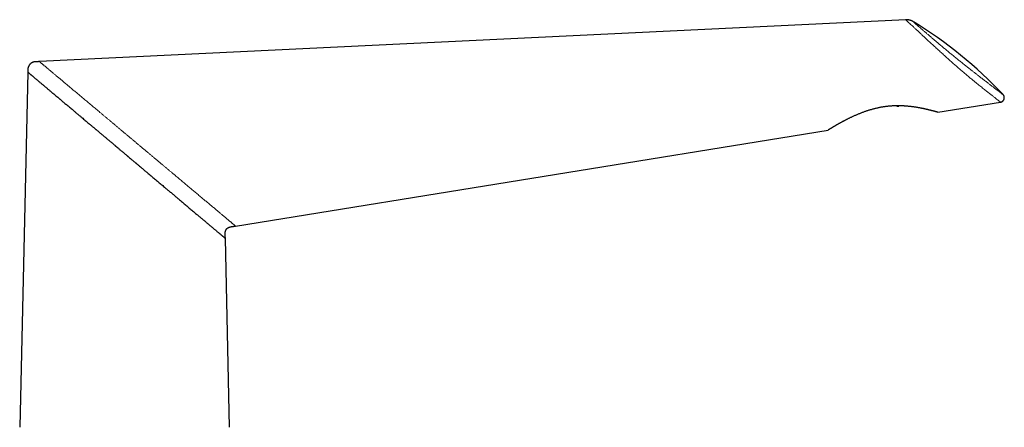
# Model space of a CAD drawing. Header units: millimetres. Extents: x 8 to 882, y 12 to 770.
# Tile 58 of 58: x 632 to 882, y 667 to 770. Entities that reach past the tile are written whole.
import ezdxf

# ---------------------------------------------------------------- set-up
doc = ezdxf.new("R2010")
doc.units = ezdxf.units.MM

msp = doc.modelspace()

# ---------------------------------------------------------------- linework, layer by layer
at = {"color": 7, "linetype": 'Continuous', "lineweight": 30}
for p, q in [((857.14, 770.26), (637.25, 759.64)), ((634.29, 756.98), (632.23, 666.93)), ((854.9, 748.43), (854.91, 748.32)), ((854.91, 748.32), (855.42, 748.34)), ((855.42, 748.34), (855.42, 748.43)), ((856.76, 748.39), (855.42, 748.34)), ((865.3, 746.79), (881.21, 749.37)), ((687.03, 717.96), (837.49, 742.29)), ((685.53, 666.93), (684.44, 714.82))]:
    msp.add_line(p, q, dxfattribs=at)
msp.add_arc((801.8, 675.91), 109.95, 43.2694, 58.5986, dxfattribs=at)
for points, knots in [([(859.07, 769.76), (859.04, 769.78), (858.97, 769.82), (858.87, 769.88), (858.75, 769.94), (858.62, 770), (858.48, 770.05), (858.33, 770.1), (858.18, 770.15), (858.02, 770.18), (857.86, 770.22), (857.69, 770.24), (857.51, 770.26), (857.32, 770.26), (857.2, 770.26), (857.13, 770.26)], [0, 0, 0, 0, 0.054008, 0.113426, 0.178286, 0.248606, 0.324379, 0.405575, 0.479441, 0.55718, 0.638707, 0.723908, 0.812643, 0.904741, 1, 1, 1, 1]), ([(637.25, 759.64), (637.18, 759.63), (637.05, 759.63), (636.86, 759.62), (636.68, 759.61), (636.52, 759.61), (636.36, 759.6), (636.22, 759.59), (636.09, 759.59), (635.97, 759.57), (635.87, 759.55), (635.77, 759.53), (635.69, 759.51), (635.62, 759.49), (635.55, 759.46), (635.49, 759.43), (635.42, 759.4), (635.36, 759.37), (635.27, 759.32), (635.17, 759.26), (635.05, 759.18), (634.94, 759.08), (634.84, 758.98), (634.74, 758.87), (634.66, 758.75), (634.58, 758.64), (634.52, 758.52), (634.47, 758.42), (634.44, 758.34), (634.41, 758.28), (634.39, 758.2), (634.37, 758.11), (634.34, 758.02), (634.33, 757.9), (634.31, 757.78), (634.31, 757.64), (634.31, 757.5), (634.3, 757.33), (634.3, 757.16), (634.29, 757.04), (634.29, 756.98)], [0, 0, 0, 0, 0.042652, 0.082865, 0.120638, 0.155971, 0.188864, 0.219317, 0.246831, 0.271762, 0.294313, 0.314488, 0.332286, 0.347705, 0.363111, 0.377684, 0.392927, 0.408841, 0.425427, 0.454559, 0.485324, 0.516324, 0.547329, 0.578335, 0.609182, 0.638948, 0.667481, 0.694777, 0.707962, 0.722221, 0.73887, 0.757909, 0.77934, 0.80316, 0.829366, 0.858157, 0.889941, 0.924176, 0.960863, 1, 1, 1, 1]), ([(634.29, 756.98), (634.29, 756.98), (634.3, 756.98), (634.32, 756.96), (634.36, 756.93), (634.41, 756.88), (634.48, 756.83), (634.56, 756.76), (634.66, 756.67), (634.77, 756.58), (634.89, 756.48), (635.01, 756.38), (635.15, 756.26), (635.29, 756.14), (635.45, 756.01), (635.62, 755.86), (635.8, 755.71), (636, 755.55), (636.2, 755.38), (636.41, 755.2), (636.64, 755.01), (636.88, 754.81), (637.12, 754.6), (637.38, 754.38), (637.65, 754.16), (637.93, 753.92), (638.22, 753.68), (638.49, 753.46), (638.73, 753.25), (638.96, 753.06), (639.18, 752.87), (639.42, 752.67), (639.66, 752.47), (639.9, 752.27), (640.18, 752.03), (640.51, 751.76), (640.87, 751.45), (641.25, 751.13), (641.56, 750.87), (641.81, 750.66), (641.98, 750.52), (642.15, 750.37), (642.33, 750.23), (642.5, 750.08), (642.68, 749.93), (642.92, 749.73), (643.21, 749.48), (643.56, 749.19), (643.92, 748.88), (644.3, 748.56), (644.7, 748.23), (645.11, 747.89), (645.52, 747.55), (645.96, 747.18), (646.43, 746.77), (646.96, 746.33), (647.49, 745.88), (647.99, 745.47), (648.45, 745.08), (648.88, 744.72), (649.32, 744.35), (649.69, 744.03), (649.99, 743.78), (650.21, 743.6), (650.44, 743.41), (650.67, 743.21), (650.9, 743.02), (651.13, 742.82), (651.35, 742.64), (651.56, 742.47), (651.75, 742.31), (651.94, 742.15), (652.12, 741.99), (652.3, 741.84), (652.48, 741.69), (652.7, 741.51), (652.95, 741.3), (653.24, 741.05), (653.54, 740.8), (653.84, 740.55), (654.15, 740.29), (654.44, 740.04), (654.73, 739.8), (655.03, 739.55), (655.34, 739.29), (655.67, 739.01), (656.01, 738.72), (656.27, 738.5), (656.45, 738.35), (656.54, 738.28), (656.63, 738.2), (656.72, 738.12), (656.81, 738.05), (656.9, 737.97), (657.02, 737.87), (657.18, 737.74), (657.42, 737.54), (657.69, 737.31), (658, 737.05), (658.32, 736.78), (658.65, 736.5), (659, 736.2), (659.27, 735.98), (659.44, 735.84), (659.52, 735.77), (659.6, 735.71), (659.67, 735.64), (659.75, 735.58), (659.83, 735.51), (660.02, 735.35), (660.25, 735.15), (660.53, 734.92), (660.73, 734.75), (660.93, 734.58), (661.14, 734.41), (661.35, 734.24), (661.5, 734.1), (661.6, 734.02), (661.65, 733.98), (661.7, 733.94), (661.75, 733.9), (661.8, 733.85), (661.95, 733.73), (662.18, 733.53), (662.52, 733.25), (662.86, 732.96), (663.2, 732.67), (663.54, 732.39), (663.86, 732.12), (664.18, 731.85), (664.52, 731.57), (664.91, 731.24), (665.34, 730.87), (665.81, 730.48), (666.27, 730.1), (666.73, 729.71), (667.19, 729.32), (667.65, 728.94), (668.1, 728.56), (668.53, 728.19), (668.89, 727.9), (669.17, 727.66), (669.37, 727.49), (669.57, 727.32), (669.77, 727.15), (669.97, 726.99), (670.16, 726.82), (670.36, 726.66), (670.55, 726.5), (670.75, 726.33), (670.94, 726.17), (671.14, 726), (671.34, 725.83), (671.54, 725.66), (671.85, 725.4), (672.27, 725.05), (672.78, 724.62), (673.29, 724.2), (673.77, 723.79), (674.23, 723.4), (674.66, 723.04), (675.09, 722.68), (675.5, 722.33), (675.92, 721.99), (676.32, 721.65), (676.71, 721.32), (677.06, 721.02), (677.38, 720.76), (677.65, 720.52), (677.93, 720.3), (678.19, 720.07), (678.45, 719.85), (678.71, 719.64), (678.98, 719.41), (679.28, 719.15), (679.61, 718.88), (679.91, 718.62), (680.19, 718.39), (680.43, 718.19), (680.65, 718.01), (680.85, 717.83), (681.06, 717.66), (681.25, 717.5), (681.44, 717.34), (681.65, 717.17), (681.87, 716.98), (682.1, 716.79), (682.32, 716.6), (682.52, 716.43), (682.7, 716.28), (682.87, 716.14), (683.03, 716.01), (683.17, 715.88), (683.32, 715.77), (683.45, 715.65), (683.59, 715.53), (683.73, 715.42), (683.85, 715.32), (683.96, 715.22), (684.06, 715.14), (684.15, 715.06), (684.23, 715), (684.29, 714.94), (684.35, 714.9), (684.39, 714.86), (684.42, 714.84), (684.43, 714.82), (684.44, 714.82), (684.44, 714.82)], [0, 0, 0, 0, 0.006726, 0.013459, 0.020203, 0.026962, 0.033736, 0.040531, 0.047348, 0.05419, 0.060269, 0.066381, 0.072527, 0.07871, 0.08493, 0.091078, 0.097266, 0.103496, 0.109769, 0.116036, 0.122359, 0.12874, 0.13518, 0.141681, 0.148125, 0.154631, 0.161198, 0.167829, 0.172488, 0.177187, 0.181925, 0.186703, 0.191522, 0.196381, 0.201281, 0.208087, 0.214972, 0.221937, 0.228983, 0.23202, 0.235078, 0.238156, 0.241253, 0.24437, 0.247508, 0.250665, 0.256506, 0.262415, 0.268391, 0.274871, 0.28143, 0.288069, 0.294695, 0.30108, 0.309194, 0.317454, 0.325861, 0.333976, 0.340439, 0.347007, 0.353681, 0.360461, 0.363759, 0.367091, 0.370457, 0.373859, 0.377295, 0.380765, 0.38427, 0.387049, 0.389849, 0.39267, 0.395449, 0.398034, 0.400649, 0.403291, 0.407476, 0.411731, 0.416054, 0.420447, 0.424909, 0.42944, 0.433412, 0.437455, 0.442111, 0.4469, 0.451824, 0.456882, 0.458175, 0.459477, 0.460787, 0.462105, 0.463432, 0.464767, 0.465788, 0.468671, 0.471663, 0.475884, 0.480306, 0.484927, 0.489748, 0.494769, 0.49999, 0.501099, 0.502208, 0.503317, 0.504426, 0.505535, 0.506644, 0.507754, 0.513854, 0.516578, 0.519529, 0.522518, 0.52538, 0.528435, 0.531331, 0.532063, 0.532785, 0.533495, 0.534194, 0.534883, 0.535674, 0.540407, 0.545007, 0.550172, 0.555156, 0.55996, 0.564583, 0.569025, 0.573992, 0.579139, 0.586169, 0.592994, 0.599614, 0.606146, 0.613208, 0.62, 0.626649, 0.633156, 0.63952, 0.642617, 0.64569, 0.64874, 0.651767, 0.65477, 0.65775, 0.660706, 0.663639, 0.666687, 0.669709, 0.672706, 0.675831, 0.67898, 0.682109, 0.690381, 0.698498, 0.70646, 0.714681, 0.721916, 0.729043, 0.736062, 0.743136, 0.750246, 0.75726, 0.764178, 0.771002, 0.77614, 0.781235, 0.786286, 0.791293, 0.796258, 0.801181, 0.806061, 0.812703, 0.819265, 0.82575, 0.832158, 0.83699, 0.841788, 0.846553, 0.851284, 0.855983, 0.860649, 0.865283, 0.871604, 0.877867, 0.884073, 0.890223, 0.89555, 0.900846, 0.906111, 0.911347, 0.916554, 0.921733, 0.927803, 0.933837, 0.939838, 0.945806, 0.951938, 0.95805, 0.964144, 0.970222, 0.976284, 0.982227, 0.988159, 0.994083, 1, 1, 1, 1]), ([(881.22, 749.37), (881.26, 749.37), (881.34, 749.39), (881.45, 749.43), (881.56, 749.48), (881.65, 749.53), (881.73, 749.58), (881.8, 749.64), (881.85, 749.69), (881.89, 749.74), (881.93, 749.78), (881.96, 749.83), (881.99, 749.87), (882.02, 749.92), (882.05, 749.97), (882.08, 750.02), (882.1, 750.08), (882.12, 750.15), (882.14, 750.22), (882.15, 750.27), (882.16, 750.32), (882.17, 750.36), (882.17, 750.41), (882.17, 750.47), (882.17, 750.55), (882.16, 750.64), (882.15, 750.73), (882.12, 750.84), (882.08, 750.95), (882.02, 751.06), (881.95, 751.16), (881.89, 751.23), (881.87, 751.26)], [0, 0, 0, 0, 0.050416, 0.099239, 0.145684, 0.189028, 0.228635, 0.263976, 0.29463, 0.320279, 0.343234, 0.364082, 0.385896, 0.408669, 0.432388, 0.457033, 0.482102, 0.513234, 0.542319, 0.56931, 0.584225, 0.600129, 0.619989, 0.643778, 0.675424, 0.711728, 0.752337, 0.796785, 0.844491, 0.894776, 0.94688, 1, 1, 1, 1]), ([(865.3, 746.79), (865.3, 746.79), (865.3, 746.79), (865.29, 746.8), (865.26, 746.8), (865.24, 746.81), (865.2, 746.82), (865.15, 746.83), (865.1, 746.85), (865.03, 746.87), (864.96, 746.89), (864.88, 746.91), (864.79, 746.94), (864.7, 746.96), (864.59, 746.99), (864.48, 747.02), (864.36, 747.05), (864.24, 747.09), (864.1, 747.12), (863.96, 747.16), (863.81, 747.2), (863.65, 747.24), (863.49, 747.28), (863.32, 747.33), (863.14, 747.37), (862.95, 747.42), (862.76, 747.46), (862.55, 747.51), (862.34, 747.56), (862.11, 747.61), (861.88, 747.66), (861.64, 747.71), (861.4, 747.76), (861.15, 747.81), (860.89, 747.86), (860.63, 747.91), (860.36, 747.96), (860.09, 748.01), (859.8, 748.05), (859.5, 748.1), (859.19, 748.14), (858.86, 748.19), (858.54, 748.23), (858.21, 748.27), (857.87, 748.3), (857.53, 748.33), (857.18, 748.36), (856.83, 748.38), (856.48, 748.4), (856.17, 748.42), (855.9, 748.42), (855.68, 748.43), (855.45, 748.43), (855.2, 748.43), (854.92, 748.43), (854.62, 748.43), (854.32, 748.42), (854.01, 748.4), (853.7, 748.39), (853.35, 748.36), (852.94, 748.33), (852.49, 748.28), (852.03, 748.23), (851.61, 748.17), (851.22, 748.11), (850.86, 748.05), (850.5, 747.98), (850.14, 747.9), (849.78, 747.82), (849.41, 747.74), (849.05, 747.65), (848.69, 747.55), (848.34, 747.45), (847.99, 747.35), (847.64, 747.24), (847.29, 747.13), (846.95, 747.01), (846.6, 746.89), (846.25, 746.77), (845.9, 746.63), (845.55, 746.5), (845.21, 746.36), (844.87, 746.22), (844.54, 746.08), (844.21, 745.94), (843.88, 745.79), (843.57, 745.65), (843.28, 745.51), (843, 745.38), (842.74, 745.25), (842.49, 745.13), (842.24, 745), (842.01, 744.89), (841.79, 744.77), (841.57, 744.66), (841.35, 744.54), (841.14, 744.43), (840.93, 744.31), (840.72, 744.2), (840.52, 744.09), (840.31, 743.97), (840.1, 743.85), (839.9, 743.74), (839.7, 743.63), (839.53, 743.53), (839.36, 743.43), (839.2, 743.33), (839.04, 743.24), (838.89, 743.15), (838.75, 743.07), (838.61, 742.99), (838.48, 742.91), (838.36, 742.83), (838.24, 742.76), (838.13, 742.69), (838.04, 742.63), (837.95, 742.58), (837.88, 742.54), (837.81, 742.49), (837.74, 742.45), (837.69, 742.42), (837.63, 742.38), (837.58, 742.35), (837.54, 742.33), (837.51, 742.31), (837.49, 742.3), (837.49, 742.29), (837.49, 742.29), (837.49, 742.29)], [0, 0, 0, 0, 0.007277, 0.014556, 0.021834, 0.029162, 0.036493, 0.043821, 0.051215, 0.05861, 0.066004, 0.07345, 0.080897, 0.088342, 0.095681, 0.103021, 0.110359, 0.117745, 0.125131, 0.132517, 0.13996, 0.147405, 0.154848, 0.162336, 0.169825, 0.177313, 0.185054, 0.192799, 0.200764, 0.20873, 0.216717, 0.224704, 0.232745, 0.240787, 0.248849, 0.256912, 0.264821, 0.272735, 0.281229, 0.289729, 0.298474, 0.307218, 0.315989, 0.32476, 0.333598, 0.342436, 0.351302, 0.360167, 0.36887, 0.37758, 0.383065, 0.388551, 0.394044, 0.399536, 0.406777, 0.414019, 0.42126, 0.428538, 0.435816, 0.443093, 0.453774, 0.464454, 0.475187, 0.48592, 0.494351, 0.502789, 0.511469, 0.52015, 0.528856, 0.537563, 0.546333, 0.555104, 0.563898, 0.572693, 0.581323, 0.589958, 0.598915, 0.607877, 0.617093, 0.626308, 0.635547, 0.644787, 0.654086, 0.663386, 0.672708, 0.682031, 0.691176, 0.700325, 0.708243, 0.71616, 0.724092, 0.732024, 0.73937, 0.746717, 0.754076, 0.761435, 0.7689, 0.776365, 0.783844, 0.791324, 0.799561, 0.807798, 0.816057, 0.824317, 0.831819, 0.839323, 0.846825, 0.854373, 0.861921, 0.869468, 0.877078, 0.88469, 0.8923, 0.899967, 0.907636, 0.915303, 0.922003, 0.928704, 0.935404, 0.94215, 0.948897, 0.955642, 0.964435, 0.973228, 0.98207, 0.990912, 0.998913, 1, 1, 1, 1]), ([(684.44, 714.82), (684.44, 714.89), (684.43, 715.04), (684.43, 715.25), (684.42, 715.45), (684.42, 715.63), (684.42, 715.81), (684.41, 715.97), (684.41, 716.11), (684.41, 716.25), (684.41, 716.37), (684.43, 716.48), (684.45, 716.58), (684.47, 716.67), (684.5, 716.74), (684.52, 716.81), (684.55, 716.86), (684.57, 716.91), (684.6, 716.98), (684.65, 717.06), (684.72, 717.16), (684.8, 717.25), (684.88, 717.34), (684.96, 717.4), (685.04, 717.47), (685.11, 717.52), (685.17, 717.55), (685.22, 717.58), (685.27, 717.61), (685.32, 717.63), (685.38, 717.66), (685.45, 717.68), (685.54, 717.71), (685.64, 717.74), (685.76, 717.76), (685.88, 717.77), (686.02, 717.8), (686.16, 717.82), (686.32, 717.84), (686.48, 717.87), (686.65, 717.9), (686.84, 717.93), (686.96, 717.95), (687.03, 717.96)], [0, 0, 0, 0, 0.045063, 0.087718, 0.127964, 0.165802, 0.201232, 0.234253, 0.263182, 0.290406, 0.315866, 0.339113, 0.360149, 0.378035, 0.393941, 0.407862, 0.419797, 0.430197, 0.440914, 0.463903, 0.488968, 0.516115, 0.537755, 0.559017, 0.579362, 0.59879, 0.611235, 0.623274, 0.634903, 0.646186, 0.658787, 0.673434, 0.692269, 0.713675, 0.737402, 0.763095, 0.791275, 0.821941, 0.853132, 0.886533, 0.922145, 0.959967, 1, 1, 1, 1])]:
    msp.add_open_spline(points, degree=3, knots=knots, dxfattribs=at)
at = {"color": 252, "linetype": 'Continuous', "lineweight": 0}
for points, knots in [([(858.18, 769.28), (858.03, 769.42), (857.74, 769.69), (857.43, 769.98), (857.23, 770.17), (857.13, 770.26), (857.14, 770.25), (857.15, 770.25)], [0, 0, 0, 0, 0.2255956, 0.4492016, 0.6725795, 0.8973749, 1, 1, 1, 1]), ([(881.21, 749.38), (881.21, 749.37), (881.22, 749.37), (881.12, 749.45), (880.92, 749.6), (880.63, 749.83), (880.23, 750.13), (879.75, 750.51), (879.17, 750.96), (878.5, 751.49), (877.74, 752.08), (876.9, 752.75), (875.97, 753.49), (875.08, 754.21), (874.27, 754.87), (873.53, 755.48), (872.77, 756.11), (871.98, 756.78), (871.17, 757.47), (870.35, 758.18), (869.51, 758.91), (868.66, 759.66), (867.81, 760.43), (866.96, 761.19), (866.12, 761.96), (865.29, 762.71), (864.49, 763.45), (863.71, 764.17), (862.96, 764.86), (862.25, 765.51), (861.58, 766.13), (860.91, 766.75), (860.26, 767.36), (859.63, 767.93), (859.08, 768.45), (858.59, 768.9), (858.32, 769.15), (858.18, 769.28)], [0, 0, 0, 0, 0.017923, 0.051825, 0.085977, 0.120145, 0.154098, 0.188118, 0.222471, 0.256882, 0.291142, 0.325623, 0.360561, 0.39564, 0.419024, 0.442585, 0.466469, 0.490597, 0.514802, 0.539115, 0.563712, 0.588637, 0.613749, 0.638933, 0.664233, 0.689766, 0.715486, 0.741274, 0.767129, 0.793033, 0.818953, 0.84485, 0.875865, 0.906865, 0.937882, 0.968929, 1, 1, 1, 1]), ([(859.08, 769.75), (859.08, 769.75), (859.07, 769.76), (859.16, 769.68), (859.35, 769.52), (859.63, 769.27), (859.9, 769.03), (860.03, 768.91)], [0, 0, 0, 0, 0.1040234, 0.3311794, 0.5551442, 0.7775359, 1, 1, 1, 1]), ([(860.03, 768.91), (860.16, 768.8), (860.4, 768.58), (860.85, 768.19), (861.35, 767.75), (861.92, 767.26), (862.51, 766.75), (863.11, 766.23), (863.72, 765.71), (864.36, 765.16), (865.03, 764.6), (865.73, 764.01), (866.46, 763.4), (867.22, 762.77), (867.99, 762.14), (868.78, 761.49), (869.57, 760.85), (870.37, 760.2), (871.17, 759.56), (871.96, 758.93), (872.72, 758.32), (873.42, 757.78), (874.03, 757.29), (874.58, 756.86), (875.13, 756.44), (875.75, 755.95), (876.45, 755.41), (877.19, 754.84), (877.89, 754.3), (878.54, 753.8), (879.19, 753.3), (879.81, 752.82), (880.39, 752.38), (880.88, 752.01), (881.27, 751.71), (881.57, 751.48), (881.76, 751.34), (881.86, 751.26), (881.86, 751.27), (881.85, 751.27)], [0, 0, 0, 0, 0.0309615, 0.061328, 0.0912694, 0.1209625, 0.1505883, 0.176167, 0.2012566, 0.2259871, 0.2504943, 0.2749186, 0.2994025, 0.3241167, 0.3484977, 0.3727054, 0.3969038, 0.4212575, 0.4459281, 0.4696643, 0.4933395, 0.5170879, 0.5350287, 0.5531398, 0.571474, 0.5900823, 0.6183261, 0.6465404, 0.6748918, 0.7035442, 0.732656, 0.7680193, 0.8033009, 0.8387694, 0.8746903, 0.9102502, 0.9456074, 0.9810135, 1, 1, 1, 1]), ([(637.25, 759.64), (637.25, 759.64), (637.25, 759.63), (637.27, 759.62), (637.3, 759.59), (637.34, 759.56), (637.39, 759.51), (637.46, 759.46), (637.54, 759.39), (637.62, 759.32), (637.72, 759.24), (637.84, 759.14), (637.96, 759.04), (638.1, 758.92), (638.24, 758.8), (638.4, 758.67), (638.57, 758.53), (638.75, 758.38), (638.94, 758.22), (639.14, 758.05), (639.36, 757.87), (639.58, 757.68), (639.82, 757.48), (640.07, 757.27), (640.32, 757.06), (640.59, 756.84), (640.86, 756.61), (641.15, 756.37), (641.44, 756.12), (641.75, 755.86), (642.07, 755.6), (642.4, 755.32), (642.74, 755.04), (643.08, 754.75), (643.43, 754.45), (643.79, 754.15), (644.16, 753.85), (644.53, 753.54), (644.9, 753.22), (645.27, 752.91), (645.65, 752.6), (646.04, 752.27), (646.43, 751.94), (646.83, 751.61), (647.22, 751.29), (647.6, 750.96), (648, 750.63), (648.4, 750.3), (648.82, 749.95), (649.26, 749.58), (649.72, 749.19), (650.19, 748.8), (650.66, 748.4), (651.14, 748), (651.63, 747.59), (652.12, 747.18), (652.64, 746.75), (653.18, 746.29), (653.76, 745.81), (654.34, 745.33), (654.92, 744.84), (655.51, 744.35), (656.09, 743.86), (656.68, 743.37), (657.27, 742.87), (657.86, 742.37), (658.47, 741.87), (659.07, 741.36), (659.68, 740.85), (660.3, 740.34), (660.91, 739.82), (661.52, 739.31), (662.14, 738.79), (662.75, 738.28), (663.36, 737.77), (663.98, 737.26), (664.59, 736.74), (665.19, 736.24), (665.79, 735.74), (666.39, 735.24), (666.98, 734.74), (667.57, 734.25), (668.17, 733.75), (668.76, 733.25), (669.35, 732.76), (669.94, 732.27), (670.52, 731.78), (671.09, 731.3), (671.63, 730.85), (672.13, 730.43), (672.6, 730.04), (673.06, 729.65), (673.52, 729.27), (673.97, 728.89), (674.41, 728.52), (674.83, 728.17), (675.24, 727.82), (675.65, 727.48), (676.05, 727.14), (676.47, 726.8), (676.89, 726.45), (677.32, 726.09), (677.74, 725.73), (678.15, 725.39), (678.56, 725.04), (678.96, 724.71), (679.35, 724.38), (679.74, 724.06), (680.12, 723.74), (680.5, 723.43), (680.86, 723.12), (681.22, 722.82), (681.56, 722.53), (681.9, 722.25), (682.22, 721.98), (682.53, 721.72), (682.84, 721.47), (683.13, 721.22), (683.42, 720.97), (683.7, 720.74), (683.97, 720.52), (684.23, 720.3), (684.47, 720.1), (684.7, 719.9), (684.92, 719.72), (685.14, 719.54), (685.34, 719.37), (685.53, 719.21), (685.71, 719.06), (685.88, 718.91), (686.04, 718.78), (686.19, 718.66), (686.32, 718.55), (686.44, 718.45), (686.55, 718.35), (686.65, 718.27), (686.74, 718.2), (686.82, 718.13), (686.88, 718.08), (686.94, 718.03), (686.98, 718), (687.01, 717.97), (687.02, 717.96), (687.03, 717.96), (687.03, 717.96)], [0, 0, 0, 0, 0.0060547, 0.0121114, 0.0181722, 0.0242391, 0.0303141, 0.0362904, 0.0422782, 0.0482794, 0.0542957, 0.0604388, 0.0666013, 0.0727848, 0.0789911, 0.0852216, 0.0913659, 0.0975366, 0.1037349, 0.1099621, 0.1163337, 0.1227377, 0.1291752, 0.1356472, 0.1421547, 0.1485813, 0.1550435, 0.1615422, 0.1680779, 0.1747711, 0.1815036, 0.1882758, 0.1950879, 0.20194, 0.208709, 0.2155167, 0.2223632, 0.2292484, 0.2358273, 0.2424408, 0.2490886, 0.2557704, 0.2624858, 0.2692343, 0.2756272, 0.2820486, 0.2884982, 0.2949756, 0.3014801, 0.3087711, 0.3160942, 0.3234487, 0.3308335, 0.3382476, 0.3456901, 0.3531599, 0.3606559, 0.3692346, 0.3778442, 0.3864828, 0.3951484, 0.4038393, 0.4123976, 0.4209764, 0.4295738, 0.4381879, 0.446993, 0.4558112, 0.4646404, 0.4734784, 0.482323, 0.491172, 0.5000232, 0.508855, 0.5176847, 0.52651, 0.5353287, 0.5441386, 0.5527806, 0.5614101, 0.5700249, 0.5786231, 0.5873776, 0.5961108, 0.6048207, 0.6135053, 0.6221626, 0.6307908, 0.639388, 0.6465119, 0.653612, 0.6606877, 0.6677378, 0.6747616, 0.6817583, 0.6883294, 0.694875, 0.7013942, 0.7078866, 0.7143516, 0.7215339, 0.7286808, 0.7357916, 0.7428659, 0.749903, 0.7569026, 0.7638642, 0.7707875, 0.7777969, 0.7847661, 0.7916951, 0.7985839, 0.8054325, 0.8121197, 0.8187684, 0.8253789, 0.8319514, 0.8386047, 0.8452196, 0.8517968, 0.858337, 0.8648409, 0.8711943, 0.8775144, 0.8838022, 0.8900587, 0.8963978, 0.902707, 0.9089875, 0.9152408, 0.9214684, 0.9275612, 0.9336323, 0.939683, 0.9457151, 0.9518395, 0.9579482, 0.9640431, 0.9701262, 0.9761993, 0.9821563, 0.9881074, 0.9940547, 1, 1, 1, 1])]:
    msp.add_open_spline(points, degree=3, knots=knots, dxfattribs=at)

doc.saveas('drawing.dxf')
